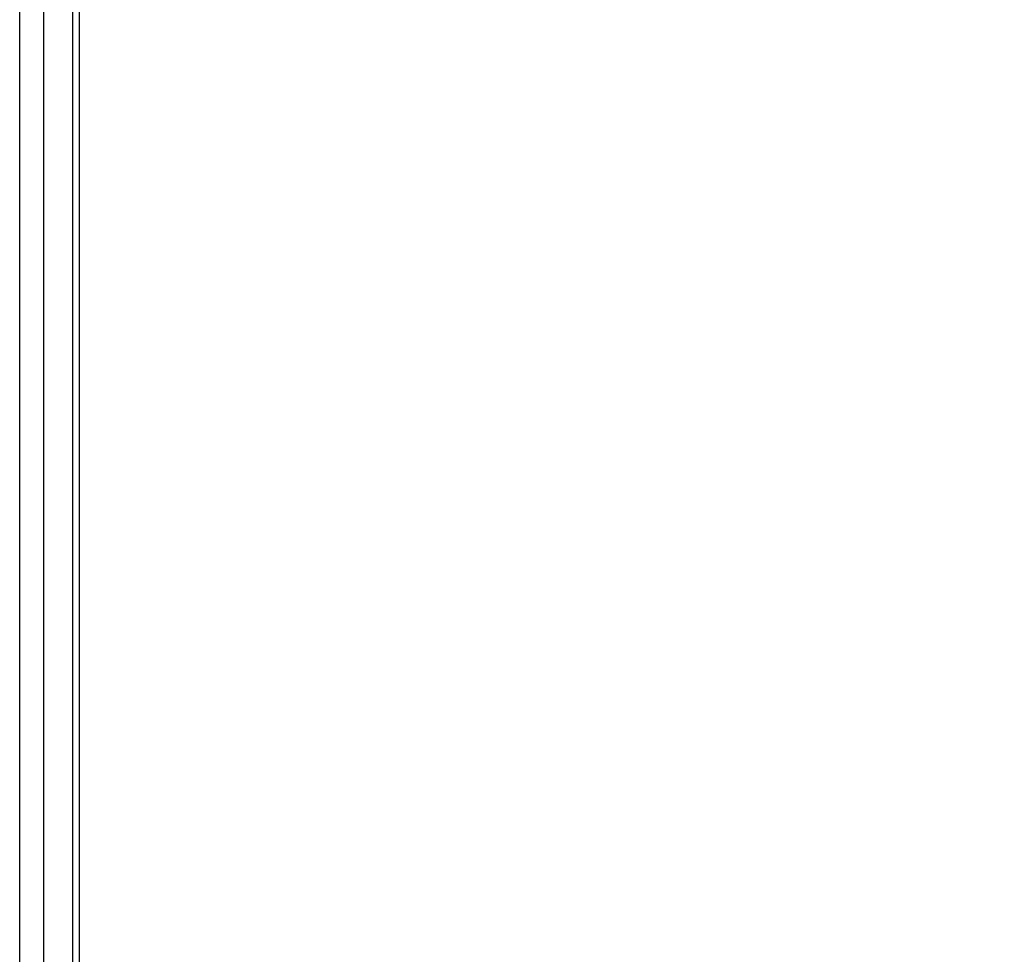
# Model space of a CAD drawing. Header units: millimetres. Extents: x 20 to 26059, y 28 to 17777.
# Tile 32 of 90: x 9216 to 9443, y 6123 to 6338. Entities that reach past the tile are written whole.
import ezdxf

# ---------------------------------------------------------------- set-up
doc = ezdxf.new("R2010")
doc.units = ezdxf.units.MM
doc.header["$LTSCALE"] = 2
doc.layers.add('COMPONENT_GEOMETRY', color=7, linetype='Continuous')
doc.styles.add('SLDTEXTSTYLE0', font='TXT', dxfattribs={"width": 0.75})
doc.dimstyles.new('SLDDIMSTYLE0', dxfattribs={"dimtxt": 150, "dimasz": 6.604, "dimexe": 0, "dimexo": 0.0625, "dimgap": 37.5, "dimtad": 0, "dimtih": 1, "dimtoh": 1, "dimdec": 0, "dimrnd": 1e-09, "dimzin": 12, "dimdsep": 46, "dimtxsty": 'SLDTEXTSTYLE0', "dimsah": 1, "dimcen": 0.09, "dimadec": 0, "dimazin": 3, "dimtfac": 1, "dimtdec": 0, "dimtofl": 0, "dimtmove": 0, "dimatfit": 3, "dimfxl": 1, "dimfrac": 2, "dimtolj": 1, "dimtzin": 12, "dimarcsym": 0})

# ---------------------------------------------------------------- blocks, each defined once
blk = doc.blocks.new('_D_3')
at = {"layer": 'COMPONENT_GEOMETRY', "color": 7}
for p, q in [((14297, 6769.33), (14297, 4771.84)), ((13996.9, 4741.37), (13951.19, 4741.37)), ((13951.19, 4741.37), (13951.19, 4503.25)), ((14597.1, 4741.37), (14642.81, 4741.37)), ((14642.81, 4741.37), (14642.81, 4503.25)), ((13951.19, 4503.25), (13996.9, 4503.25)), ((14642.81, 4503.25), (14597.1, 4503.25)), ((14297, 2281.33), (14297, 4278.82)), ((9296, 2281.33), (14303.35, 2281.33))]:
    blk.add_line(p, q, dxfattribs=at)
for points in [[(14297, 6769.33), (14295.98, 6762.73), (14298.02, 6762.73)], [(14297, 2281.33), (14298.02, 2287.93), (14295.98, 2287.93)]]:
    blk.add_solid(points, dxfattribs=at)
at = {"layer": 'COMPONENT_GEOMETRY', "color": 7, "char_height": 150, "attachment_point": 1, "style": 'SLDTEXTSTYLE0'}
for s, insert in [('7\'4.35"', (13996.9, 4696.61)), ('2244mm', (13887.83, 4472.18))]:
    blk.add_mtext(s, dxfattribs=dict(at, insert=insert))

msp = doc.modelspace()

# ---------------------------------------------------------------- linework, layer by layer
at = {"color": 8, "linetype": 'Continuous', "lineweight": 25}
for p, q in [((9215.75, 2354.33), (9215.75, 8102.33)), ((9221.21, 8102.33), (9221.21, 2354.33)), ((9228.01, 2354.33), (9228.01, 6573.93))]:
    msp.add_line(p, q, dxfattribs=at)
at = {"color": 7, "linetype": 'Continuous', "lineweight": 25}
for p, q in [((9228.02, 2354.33), (9228.02, 6573.92)), ((9229.46, 6572.77), (9229.46, 5960.6))]:
    msp.add_line(p, q, dxfattribs=at)

# ---------------------------------------------------------------- dimensions: what is measured, and where the dimension line sits
at = {"layer": 'COMPONENT_GEOMETRY', "color": 7}
dim = msp.add_linear_dim(base=(14297, 2281.33), p1=(15999.75, 6769.33), p2=(9293.46, 2281.33), angle=90, dimstyle='SLDDIMSTYLE0', dxfattribs=at)
dim.commit()
dim.dimension.update_dxf_attribs({"geometry": '_D_3', "text_midpoint": (14297, 4525.33), "dimtype": 160})

doc.saveas('drawing.dxf')
